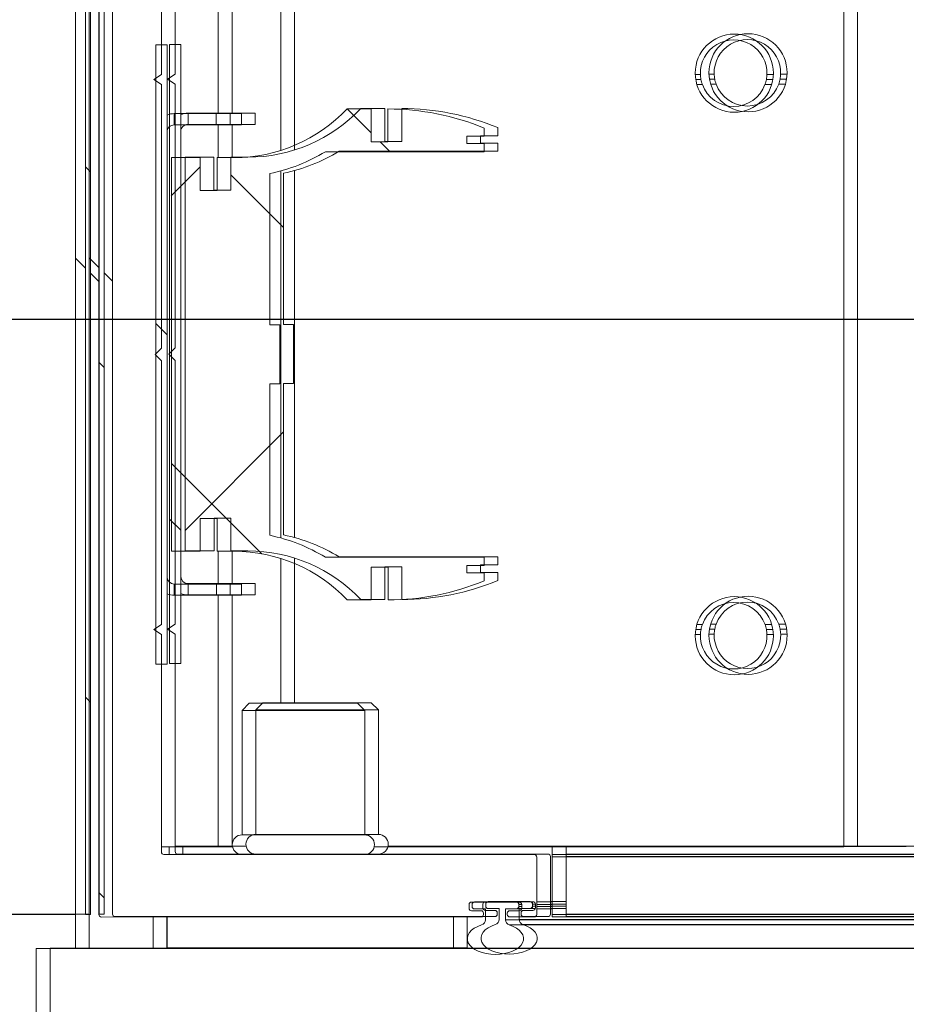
# Model space of a CAD drawing. Header units: feet. Extents: x 0 to 152726, y 0 to 59505.
# Tile 12 of 85: x 152344.109 to 152344.404, y 59280.651 to 59280.98. Entities that reach past the tile are written whole.
import ezdxf
from ezdxf import colors
from ezdxf.entities.mleader import LeaderData, LeaderLine
from ezdxf.math import Vec2, Vec3

# ---------------------------------------------------------------- set-up
doc = ezdxf.new("R2010")
doc.units = ezdxf.units.FT
doc.header["$LTSCALE"] = 0.1
doc.header["$MEASUREMENT"] = 0
for name, color, linetype, lineweight in [('BR_P_Rail_Object', 251, 'Continuous', 30), ('BR_P_Slab_Object', 2, 'Continuous', 30), ('new FSB deck grid - PV_P_Curb', 1, 'Continuous', 13), ('PV_P_EOP_Br', 252, 'Continuous', 30), ('SC_Scratch7', 252, 'Continuous', 0)]:
    doc.layers.add(name, color=color, linetype=linetype, lineweight=lineweight)
doc.layers.add('L-ANNO-NOTE', color=30, linetype='Continuous')
doc.styles.add('Arial', font='arial.ttf')

# ---------------------------------------------------------------- blocks, each defined once
blk = doc.blocks.new('HIGH ST SCREENWALL_2 PANEL PLAN_8')
at = {"layer": 'SC_Scratch7', "lineweight": 0, "extrusion": (0, 0, -1)}
h = blk.add_hatch(dxfattribs=at)
h.set_pattern_fill('ANSI31', color=256, scale=0.01, style=0, pattern_type=2)
h.set_pattern_definition([(135.001858, (9.92736427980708, -13.85570587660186), (0.08838530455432, 0.08839103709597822), [])])
h.paths.add_polyline_path([(4.314396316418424, -0.1421462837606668, 0.3639702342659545), (4.316462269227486, -0.1446082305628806), (4.325001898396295, -0.1461137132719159), (4.324712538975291, -0.1477550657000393), (4.316172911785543, -0.1462495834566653, -0.3639702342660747), (4.312729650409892, -0.1421463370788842), (4.312717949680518, 0.2186076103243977), (4.31438461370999, 0.218607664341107)])
h = blk.add_hatch(dxfattribs=at)
h.set_pattern_fill('ANSI31', color=256, scale=0.01, style=0, pattern_type=2)
h.set_pattern_definition([(135.001858, (9.93733122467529, -14.01371180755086), (0.08838530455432, 0.08839103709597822), [])])
h.paths.add_polyline_path([(4.287206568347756, -0.0712468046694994), (4.287199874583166, 0.1351277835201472), (4.29094986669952, 0.1351279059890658), (4.290956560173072, -0.07124668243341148)])
h = blk.add_hatch(dxfattribs=at)
h.set_pattern_fill('ANSI38', color=256, scale=0.01, style=0, pattern_type=2)
h.set_pattern_definition([(135.001858, (9.837382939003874, -14.04888164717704), (0.08838530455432, 0.08839103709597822), []), (45.001858, (9.837382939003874, -14.04888164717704), (0.2651616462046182, 0.0883967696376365), [0.31249937, -0.18749962])])
h.paths.add_polyline_path([(4.276130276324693, 0.0865988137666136), (4.276129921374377, 0.0975567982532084), (4.28574276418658, 0.09755710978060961), (4.285747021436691, -0.03367622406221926), (4.276134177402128, -0.03367653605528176), (4.276133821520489, -0.02271855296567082), (4.270490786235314, -0.02271873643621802), (4.270491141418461, -0.03367671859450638), (4.264848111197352, -0.03367690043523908, 0.2061892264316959), (4.227217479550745, -0.04988543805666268), (4.219179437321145, -0.049885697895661), (4.219179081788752, -0.03892771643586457), (4.213601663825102, -0.0389278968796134), (4.213602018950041, -0.04988587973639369, -0.09842250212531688), (4.181580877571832, -0.04352210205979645), (4.181580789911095, -0.04081541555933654), (4.187314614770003, -0.04081522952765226), (4.187314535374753, -0.03835460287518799), (4.181580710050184, -0.0383547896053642), (4.181580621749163, -0.03564810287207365), (4.234471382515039, -0.0356463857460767, -0.0857050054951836), (4.252938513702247, -0.02834387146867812), (4.252936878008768, 0.02209687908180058), (4.249656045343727, 0.02209677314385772), (4.249655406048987, 0.04178177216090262), (4.252936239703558, 0.04178187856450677), (4.252934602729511, 0.09222262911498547, -0.0857050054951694), (4.234466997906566, 0.09952394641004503), (4.181576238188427, 0.09952223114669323), (4.181576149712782, 0.1022289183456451), (4.187309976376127, 0.10222910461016), (4.187309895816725, 0.1046897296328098), (4.181576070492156, 0.1046895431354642), (4.181575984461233, 0.1073962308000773, -0.09842250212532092), (4.21359671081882, 0.1137620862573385), (4.213597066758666, 0.1028041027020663), (4.219174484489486, 0.1028042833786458), (4.219174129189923, 0.1137622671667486), (4.227212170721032, 0.1137625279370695, 0.2061892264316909), (4.264843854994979, 0.09755643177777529), (4.270486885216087, 0.09755661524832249), (4.27048724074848, 0.08659863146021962)])
at = {"layer": 'SC_Scratch7', "lineweight": 0}
for p, q in [((-4.330737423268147, 0.2594414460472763), (-4.3307383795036, 0.2299415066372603)), ((-4.3307383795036, 0.2299415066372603), (-0.3411630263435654, 0.2298121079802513)), ((-4.317717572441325, 0.2299410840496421), (-4.317717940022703, 0.2186077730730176)), ((-4.291798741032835, 0.2298569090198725), (-4.291799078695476, 0.2194402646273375)), ((-4.291798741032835, 0.2298569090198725), (-4.291780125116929, 0.2298569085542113)), ((-4.291780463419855, 0.2194402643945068), (-4.291780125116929, 0.2298569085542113)), ((-4.291780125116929, 0.2298569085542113), (-4.191780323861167, 0.2298536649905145)), ((-4.286467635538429, 0.2299400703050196), (-4.286467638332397, 0.2298567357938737)), ((-4.257405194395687, 0.2299391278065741), (-4.257405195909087, 0.2298557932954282)), ((-4.226155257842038, 0.229854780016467), (-4.226155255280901, 0.2299381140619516)), ((-4.191780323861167, 0.2298536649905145), (-4.191780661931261, 0.2194370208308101)), ((-4.191761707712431, 0.2298536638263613), (-4.191762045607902, 0.2194370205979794)), ((-4.181155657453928, 0.2203503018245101), (-4.181155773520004, 0.2167700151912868)), ((-4.174489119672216, 0.2167697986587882), (-4.174489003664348, 0.2203500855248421)), ((-4.174489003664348, 0.2203500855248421), (-2.401956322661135, 0.2202925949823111)), ((-4.173220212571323, 0.2220823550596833), (-2.402016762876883, 0.2220249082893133)), ((-4.317717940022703, 0.2186077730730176), (-4.359384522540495, 0.2186091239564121)), ((-4.317729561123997, -0.1397248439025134), (-4.317717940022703, 0.2186077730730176)), ((-4.31438461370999, 0.218607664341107), (-4.314396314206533, -0.1421462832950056)), ((-4.31438461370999, 0.218607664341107), (-4.312717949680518, 0.2186076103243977)), ((-4.312717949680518, 0.2186076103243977), (-4.312729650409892, -0.1421463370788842)), ((-4.309905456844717, 0.2186206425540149), (-4.309917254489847, -0.1451417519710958)), ((-4.182600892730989, 0.2194367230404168), (-4.309085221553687, 0.2194408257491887)), ((-4.185752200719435, 0.2173534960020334), (-4.182600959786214, 0.2173533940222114)), ((-4.181155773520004, 0.2167700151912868), (-4.184780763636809, 0.2167701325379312)), ((-4.181780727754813, 0.2181735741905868), (-4.181780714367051, 0.2186164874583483)), ((-4.171051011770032, 0.2167696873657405), (-4.174489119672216, 0.2167697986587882)), ((-4.173864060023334, 0.2186162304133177), (-4.173864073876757, 0.2181733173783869)), ((-4.173043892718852, 0.2173530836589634), (-4.169892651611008, 0.2173529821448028)), ((-4.164892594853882, 0.2194361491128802), (-4.173043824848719, 0.2194364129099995)), ((-4.171051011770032, 0.2167696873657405), (-4.170030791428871, 0.2167696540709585)), ((-4.170030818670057, 0.2159363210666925), (-4.170030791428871, 0.2167696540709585)), ((-4.170030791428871, 0.2167696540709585), (-4.169107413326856, 0.2167696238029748)), ((-4.164073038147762, 0.1994361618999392), (-4.164072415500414, 0.2186159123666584)), ((-4.164072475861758, 0.2167694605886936), (-4.158864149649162, 0.2167692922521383)), ((-4.158864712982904, 0.1994228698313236), (-4.158864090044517, 0.2186157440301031)), ((-4.158864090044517, 0.2186157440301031), (-4.158864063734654, 0.2194359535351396)), ((-2.401895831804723, 0.2185587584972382), (-4.158864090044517, 0.2186157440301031)), ((-2.40192445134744, 0.2193789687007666), (-4.158864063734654, 0.2194359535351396)), ((-4.186572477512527, 0.2152987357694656), (-4.186572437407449, 0.2165333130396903)), ((-4.169892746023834, 0.2144779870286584), (-4.185752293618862, 0.2144785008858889)), ((-4.185614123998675, 0.2159368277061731), (-4.185614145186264, 0.2152701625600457)), ((-4.184780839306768, 0.2144368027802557), (-4.170864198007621, 0.2144363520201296)), ((-4.170030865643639, 0.2144779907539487), (-4.170030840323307, 0.2152696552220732)), ((-4.170030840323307, 0.2152696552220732), (-4.170030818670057, 0.2159363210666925)), ((-4.170030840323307, 0.2152696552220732), (-4.169073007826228, 0.2152696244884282)), ((-4.170030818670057, 0.2159363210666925), (-4.169072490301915, 0.2159362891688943)), ((-4.169072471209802, 0.2165327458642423), (-4.169072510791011, 0.2152981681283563)), ((-4.164072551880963, 0.2144361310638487), (-4.158864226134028, 0.2144359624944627)), ((-4.164072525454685, 0.2152694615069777), (-4.158864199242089, 0.2152692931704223)), ((-4.164072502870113, 0.2159361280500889), (-4.15886417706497, 0.2159359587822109)), ((-4.289075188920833, 0.1252736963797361), (-4.289072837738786, 0.1977866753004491)), ((-4.288252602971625, 0.1986068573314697), (-4.164906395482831, 0.1986028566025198)), ((-4.286468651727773, 0.1986067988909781), (-4.286468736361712, 0.196002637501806)), ((-4.158864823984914, 0.195998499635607), (-4.15886473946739, 0.1986026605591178)), ((-4.15886473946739, 0.1986026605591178), (-4.158864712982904, 0.1994228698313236)), ((-2.401197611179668, 0.1985456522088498), (-4.15886473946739, 0.1986026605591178)), ((-2.401226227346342, 0.1993658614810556), (-4.158864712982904, 0.1994228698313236)), ((-4.289072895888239, 0.1960027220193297), (-4.270114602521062, 0.1960021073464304)), ((-4.270117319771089, 0.1122106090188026), (-4.270114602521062, 0.1960021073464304)), ((-4.270114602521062, 0.1960021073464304), (-4.265408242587, 0.1960019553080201)), ((-4.218154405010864, 0.1960004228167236), (-4.061781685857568, 0.1959953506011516)), ((-4.061792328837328, -0.1321289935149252), (-4.061781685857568, 0.1959953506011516)), ((-4.061781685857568, 0.1959953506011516), (-4.040948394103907, 0.1959946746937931)), ((-4.262198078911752, 0.1920443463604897), (-4.262199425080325, 0.1505614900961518)), ((-4.221364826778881, 0.1920430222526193), (-4.262198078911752, 0.1920443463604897)), ((-4.221366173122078, 0.1505601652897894), (-4.221364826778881, 0.1920430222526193)), ((-4.262199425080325, 0.1505614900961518), (-4.259827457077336, 0.1481893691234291)), ((-4.221366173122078, 0.1505601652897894), (-4.262199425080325, 0.1505614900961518)), ((-4.223738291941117, 0.1481881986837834), (-4.259827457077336, 0.1481893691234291)), ((-4.249284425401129, 0.09994840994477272), (-4.249282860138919, 0.1481890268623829)), ((-4.223738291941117, 0.1481881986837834), (-4.221366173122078, 0.1505601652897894)), ((-4.29094986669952, 0.1351279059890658), (-4.290956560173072, -0.07124668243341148)), ((-4.287199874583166, 0.1351277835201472), (-4.29094986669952, 0.1351279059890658)), ((-4.287199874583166, 0.1351277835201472), (-4.287206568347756, -0.0712468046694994)), ((-4.29157524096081, 0.1236071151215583), (-4.289075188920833, 0.1252736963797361)), ((-4.109526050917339, 0.1252678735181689), (-4.11125637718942, 0.1252679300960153)), ((-4.085228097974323, 0.1252670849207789), (-4.087375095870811, 0.1252671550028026)), ((-4.289075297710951, 0.1219403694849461), (-4.29157524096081, 0.1236071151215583)), ((-4.289078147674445, 0.03406513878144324), (-4.289075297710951, 0.1219403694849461)), ((-4.109336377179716, 0.1236012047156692), (-4.111095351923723, 0.1236012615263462)), ((-4.108880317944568, 0.1219345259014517), (-4.110711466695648, 0.1219345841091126)), ((-4.085773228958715, 0.1219337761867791), (-4.088021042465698, 0.1219338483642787)), ((-4.085389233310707, 0.1236004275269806), (-4.087564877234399, 0.1236004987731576)), ((-4.284783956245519, 0.112211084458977), (-4.284784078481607, 0.1084610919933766)), ((-4.270775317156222, 0.1122106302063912), (-4.284783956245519, 0.112211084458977)), ((-4.270775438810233, 0.1084606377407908), (-4.270775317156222, 0.1122106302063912)), ((-4.262442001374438, 0.1122103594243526), (-4.270775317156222, 0.1122106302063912)), ((-4.262442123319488, 0.1084603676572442), (-4.262442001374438, 0.1122103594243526)), ((-4.219174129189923, 0.1137622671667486), (-4.2272121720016, 0.1137625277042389)), ((-4.219174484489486, 0.1028042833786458), (-4.219174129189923, 0.1137622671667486)), ((-4.21359671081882, 0.1137620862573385), (-4.213597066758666, 0.1028041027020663)), ((-4.270775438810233, 0.1084606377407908), (-4.284784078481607, 0.1084610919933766)), ((-4.262442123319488, 0.1084603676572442), (-4.270775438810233, 0.1084606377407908)), ((-4.27011779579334, 0.09755660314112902), (-4.270117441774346, 0.1084606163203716)), ((-4.181576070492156, 0.1046895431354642), (-4.181575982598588, 0.107396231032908)), ((-4.213597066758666, 0.1028041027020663), (-4.219174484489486, 0.1028042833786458)), ((-4.187309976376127, 0.10222910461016), (-4.187309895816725, 0.1046897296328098)), ((-4.181576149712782, 0.1022289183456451), (-4.187309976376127, 0.10222910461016)), ((-4.187309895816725, 0.1046897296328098), (-4.181576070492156, 0.1046895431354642)), ((-4.181576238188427, 0.09952223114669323), (-4.181576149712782, 0.1022289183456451)), ((-4.234466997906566, 0.09952394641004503), (-4.181576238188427, 0.09952223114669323)), ((-4.28574276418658, 0.09755710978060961), (-4.285747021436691, -0.03367622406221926)), ((-4.276129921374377, 0.0975567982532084), (-4.28574276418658, 0.09755710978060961)), ((-4.276130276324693, 0.0865988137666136), (-4.276129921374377, 0.0975567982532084)), ((-4.270486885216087, 0.09755661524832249), (-4.27048724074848, 0.08659863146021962)), ((-4.264843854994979, 0.09755643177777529), (-4.270486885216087, 0.09755661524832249)), ((-4.252936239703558, 0.04178187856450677), (-4.252934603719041, 0.0922226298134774)), ((-4.249288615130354, -0.02922838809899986), (-4.249284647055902, 0.09310690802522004)), ((-4.27048724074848, 0.08659863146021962), (-4.276130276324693, 0.0865988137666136)), ((-4.249655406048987, 0.04178177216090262), (-4.252936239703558, 0.04178187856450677)), ((-4.249656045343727, 0.02209677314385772), (-4.249655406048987, 0.04178177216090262)), ((-4.291202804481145, 0.03194061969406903), (-4.289078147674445, 0.03406513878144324)), ((-4.289078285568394, 0.02981596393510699), (-4.291202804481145, 0.03194061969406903)), ((-4.289081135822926, -0.05805926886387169), (-4.289078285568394, 0.02981596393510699)), ((-4.252938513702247, -0.02834387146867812), (-4.252936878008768, 0.02209687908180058)), ((-4.252936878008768, 0.02209687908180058), (-4.249656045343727, 0.02209677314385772)), ((-4.309912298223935, 0.007670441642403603), (-4.312724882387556, 0.004858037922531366)), ((-4.314391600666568, 0.003191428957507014), (-4.317725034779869, -0.0001417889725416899)), ((-4.276134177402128, -0.03367653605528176), (-4.276133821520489, -0.02271855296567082)), ((-4.276133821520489, -0.02271855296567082), (-4.270490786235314, -0.02271873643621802)), ((-4.270490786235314, -0.02271873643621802), (-4.270491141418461, -0.03367671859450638)), ((-4.285747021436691, -0.03367622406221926), (-4.276134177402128, -0.03367653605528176)), ((-4.270491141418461, -0.03367671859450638), (-4.264848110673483, -0.03367690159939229)), ((-4.270122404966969, -0.04458074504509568), (-4.27012205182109, -0.03367673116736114)), ((-4.249290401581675, -0.08431050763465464), (-4.249288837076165, -0.03606988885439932)), ((-4.181580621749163, -0.03564810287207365), (-4.23447138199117, -0.03564638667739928)), ((-4.181580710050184, -0.0383547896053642), (-4.181580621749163, -0.03564810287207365)), ((-4.219179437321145, -0.049885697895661), (-4.219179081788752, -0.03892771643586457)), ((-4.219179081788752, -0.03892771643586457), (-4.213601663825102, -0.0389278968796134)), ((-4.213601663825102, -0.0389278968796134), (-4.213602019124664, -0.04988587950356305)), ((-4.187314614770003, -0.04081522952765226), (-4.187314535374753, -0.03835460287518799)), ((-4.187314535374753, -0.03835460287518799), (-4.181580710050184, -0.0383547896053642)), ((-4.181580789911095, -0.04081541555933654), (-4.187314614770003, -0.04081522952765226)), ((-4.181580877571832, -0.04352210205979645), (-4.181580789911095, -0.04081541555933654)), ((-4.284789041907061, -0.0445802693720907), (-4.284789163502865, -0.04833026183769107)), ((-4.284789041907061, -0.0445802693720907), (-4.270780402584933, -0.04458072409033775)), ((-4.270780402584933, -0.04458072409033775), (-4.270780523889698, -0.04833071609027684)), ((-4.270780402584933, -0.04458072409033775), (-4.262447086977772, -0.04458099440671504)), ((-4.262447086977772, -0.04458099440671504), (-4.262447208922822, -0.04833098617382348)), ((-4.284789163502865, -0.04833026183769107), (-4.270780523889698, -0.04833071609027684)), ((-4.270780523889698, -0.04833071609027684), (-4.262447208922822, -0.04833098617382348)), ((-4.270125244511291, -0.1321222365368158), (-4.270122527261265, -0.04833073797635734)), ((-4.227217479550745, -0.04988543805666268), (-4.219179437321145, -0.049885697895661)), ((-4.291581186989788, -0.05972585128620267), (-4.289081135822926, -0.05805926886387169)), ((-4.108886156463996, -0.05806511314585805), (-4.11071730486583, -0.05806505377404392)), ((-4.085779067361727, -0.05806586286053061), (-4.088026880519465, -0.05806578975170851)), ((-4.289081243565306, -0.06139259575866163), (-4.291581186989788, -0.05972585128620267)), ((-4.289083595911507, -0.1339055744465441), (-4.289081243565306, -0.06139259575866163)), ((-4.109532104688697, -0.06139841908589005), (-4.111262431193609, -0.06139836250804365)), ((-4.109342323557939, -0.05973176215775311), (-4.111101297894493, -0.0597317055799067)), ((-4.085395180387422, -0.05973254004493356), (-4.087570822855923, -0.05973246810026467)), ((-4.085234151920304, -0.06139920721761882), (-4.087381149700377, -0.06139913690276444)), ((-4.290956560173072, -0.07124668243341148), (-4.287206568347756, -0.0712468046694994))]:
    blk.add_line(p, q, dxfattribs=at)
at = {"layer": 'SC_Scratch7', "lineweight": 0, "extrusion": (0, 0, -1)}
for centre in [(4.098242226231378, 0.1256841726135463), (4.098248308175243, -0.06181545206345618)]:
    blk.add_circle(centre, 0.01302080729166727, dxfattribs=at)
at = {"layer": 'SC_Scratch7', "lineweight": 0}
for centre, radius, start, end in [((-4.182972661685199, 0.2203503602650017), 0.001817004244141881, 359.9981416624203, 72.43568201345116), ((-4.172671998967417, 0.220350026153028), 0.001817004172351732, 107.5606011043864, 179.9981433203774), ((-4.309085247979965, 0.2186206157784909), 0.0008202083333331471, 89.99814166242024, 179.9981416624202), ((-4.185752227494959, 0.2165332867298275), 0.0008202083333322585, 89.9981416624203, 179.9981416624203), ((-4.184780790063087, 0.2159368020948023), 0.0008333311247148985, 89.99814166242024, 179.9981776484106), ((-4.182600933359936, 0.2181736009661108), 0.0008202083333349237, 269.9981416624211, 359.9981416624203), ((-4.18260091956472, 0.2186165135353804), 0.0008202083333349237, 359.9981416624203, 89.99814166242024), ((-4.173043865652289, 0.2181732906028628), 0.0008202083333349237, 179.9981416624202, 269.9981416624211), ((-4.173043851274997, 0.2186162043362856), 0.0008202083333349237, 89.99814166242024, 179.9981416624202), ((-4.171051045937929, 0.2157285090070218), 0.001041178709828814, 11.51323150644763, 89.9981416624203), ((-4.169892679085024, 0.216532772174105), 0.0008202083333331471, 359.9981416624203, 89.99814166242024), ((-4.164892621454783, 0.2186159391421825), 0.0008202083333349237, 359.9981416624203, 89.99814166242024), ((-4.185752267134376, 0.2152987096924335), 0.0008202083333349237, 179.9981416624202, 269.9981416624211), ((-4.18478081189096, 0.215270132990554), 0.0008333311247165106, 179.9981031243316, 269.9981416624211), ((-4.170864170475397, 0.2152696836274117), 0.000833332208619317, 269.9981416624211, 359.9980818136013), ((-4.169892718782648, 0.2152981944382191), 0.0008202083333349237, 269.9981416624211, 359.9981416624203), ((-4.288252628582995, 0.1977866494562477), 0.0008202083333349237, 89.99814166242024, 179.9981416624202), ((-4.262197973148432, 0.1953251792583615), 0.003280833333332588, 89.99814166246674, 269.9981416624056), ((-4.221364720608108, 0.1953238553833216), 0.003280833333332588, 269.9981416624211, 89.99814166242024), ((-4.164906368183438, 0.1994361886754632), 0.0008333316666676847, 269.9981416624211, 359.9981416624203), ((-4.098450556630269, 0.1256841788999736), 0.01108331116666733, 357.843657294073, 182.1526260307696), ((-4.098450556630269, 0.1256841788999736), 0.01108331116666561, 182.1526260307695, 190.8324766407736), ((-4.098450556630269, 0.1256841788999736), 0.01108331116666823, 349.1638066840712, 357.843657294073), ((-4.098450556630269, 0.1256841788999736), 0.01108331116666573, 190.8324766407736, 199.7742688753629), ((-4.098450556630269, 0.1256841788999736), 0.01108331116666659, 199.7742688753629, 340.2220144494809), ((-4.098450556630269, 0.1256841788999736), 0.01108331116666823, 340.2220144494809, 349.1638066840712), ((-4.284784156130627, 0.1060444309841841), 0.006166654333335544, 89.9981416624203, 113.0704114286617), ((-4.264842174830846, 0.1493472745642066), 0.0517908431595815, 269.998141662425, 316.6001438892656), ((-4.213599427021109, 0.03003217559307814), 0.08372991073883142, 67.51378105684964, 89.9981416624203), ((-4.284784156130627, 0.1060444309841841), 0.002416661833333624, 89.9981416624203, 179.9981416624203), ((-4.264842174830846, 0.1493472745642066), 0.05835250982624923, 281.7746374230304, 301.3688958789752), ((-4.264849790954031, -0.08546774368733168), 0.05835250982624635, 58.62738744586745, 78.22164590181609), ((-4.264849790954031, -0.08546774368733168), 0.05179084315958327, 43.39613943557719, 89.99814166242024), ((-4.284788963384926, -0.04216360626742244), 0.002416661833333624, 179.9981416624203, 269.9981416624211), ((-4.213599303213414, 0.03384403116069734), 0.08372991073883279, 269.9981416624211, 292.4825022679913), ((-4.284788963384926, -0.04216360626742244), 0.006166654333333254, 246.9258718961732, 269.9981416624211), ((-4.098456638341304, -0.06181544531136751), 0.01108331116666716, 19.77426887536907, 160.2220144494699), ((-4.098456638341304, -0.06181544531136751), 0.01108331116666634, 160.2220144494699, 169.1638066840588), ((-4.098456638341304, -0.06181544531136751), 0.01108331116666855, 10.83247664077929, 19.77426887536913), ((-4.098456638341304, -0.06181544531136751), 0.0110833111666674, 177.8436572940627, 2.152626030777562), ((-4.098456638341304, -0.06181544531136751), 0.01108331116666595, 169.1638066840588, 177.8436572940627), ((-4.098456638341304, -0.06181544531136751), 0.01108331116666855, 2.152626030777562, 10.83247664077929)]:
    blk.add_arc(centre, radius, start, end, dxfattribs=at)
blk.add_ellipse((-4.177822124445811, 0.2266704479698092), major_axis=(-0.009374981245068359, 3.040691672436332e-07), ratio=0.5617178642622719, start_param=2.083904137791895, end_param=7.340873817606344, dxfattribs=at)
blk = doc.blocks.new('HIGH ST SCREENWALL_2 PANEL PLAN_9')
at = {"layer": 'SC_Scratch7', "lineweight": 0, "extrusion": (0, 0, -1)}
h = blk.add_hatch(dxfattribs=at)
h.set_pattern_fill('ANSI31', color=256, scale=0.01, style=0, pattern_type=2)
h.set_pattern_definition([(135.001858, (13.9325506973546, -13.8556101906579), (0.08838530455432, 0.08839103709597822), [])])
h.paths.add_polyline_path([(8.31959663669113, -0.1420163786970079, 0.3639702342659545), (8.3216625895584, -0.1444783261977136), (8.330202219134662, -0.145983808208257), (8.329912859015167, -0.1476251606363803), (8.321373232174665, -0.1461196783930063, -0.3639702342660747), (8.317929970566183, -0.1420164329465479), (8.317918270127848, 0.218737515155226), (8.319584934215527, 0.2187375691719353)])
h = blk.add_hatch(dxfattribs=at)
h.set_pattern_fill('ANSI31', color=256, scale=0.01, style=0, pattern_type=2)
h.set_pattern_definition([(135.001858, (13.94252961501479, -14.01353365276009), (0.08838530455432, 0.08839103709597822), [])])
h.paths.add_polyline_path([(8.29240688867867, -0.0711168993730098), (8.292400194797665, 0.1352576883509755), (8.296150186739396, 0.1352578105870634), (8.296156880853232, -0.07111677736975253)])
h = blk.add_hatch(dxfattribs=at)
h.set_pattern_fill('ANSI38', color=256, scale=0.01, style=0, pattern_type=2)
h.set_pattern_definition([(135.001858, (13.84256935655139, -14.04878596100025), (0.08838530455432, 0.08839103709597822), []), (45.001858, (13.84256935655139, -14.04878596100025), (0.2651616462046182, 0.0883967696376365), [0.31249937, -0.18749962])])
h.paths.add_polyline_path([(8.281330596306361, 0.0867287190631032), (8.281330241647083, 0.09768670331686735), (8.290943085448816, 0.09768701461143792), (8.290947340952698, -0.03354631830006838), (8.281334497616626, -0.03354663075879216), (8.281334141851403, -0.02258864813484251), (8.275691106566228, -0.02258883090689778), (8.27569146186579, -0.03354681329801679), (8.27004843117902, -0.03354699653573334, 0.2061892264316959), (8.232417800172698, -0.04975553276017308), (8.224379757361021, -0.04975579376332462), (8.224379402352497, -0.03879781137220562), (8.218801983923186, -0.03879799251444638), (8.218802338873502, -0.04975597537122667, -0.09842250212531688), (8.186781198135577, -0.04339219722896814), (8.186781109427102, -0.04068551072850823), (8.192514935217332, -0.04068532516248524), (8.192514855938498, -0.03822469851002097), (8.18678103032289, -0.03822488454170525), (8.186780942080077, -0.03551819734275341), (8.239671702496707, -0.03551648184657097, -0.0857050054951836), (8.258138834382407, -0.02821396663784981), (8.258137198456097, 0.02222678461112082), (8.254856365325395, 0.02222667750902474), (8.254855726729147, 0.04191167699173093), (8.258136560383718, 0.04191178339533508), (8.25813492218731, 0.09235253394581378, -0.0857050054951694), (8.239667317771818, 0.09965385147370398), (8.186776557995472, 0.09965213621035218), (8.186776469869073, 0.1023588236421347), (8.192510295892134, 0.1023590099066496), (8.192510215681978, 0.1048196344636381), (8.186776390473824, 0.1048194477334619), (8.18677630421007, 0.1075261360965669, -0.09842250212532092), (8.218797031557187, 0.1138919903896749), (8.21879738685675, 0.1029340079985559), (8.224374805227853, 0.1029341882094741), (8.224374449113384, 0.113892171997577), (8.232412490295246, 0.1138924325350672, 0.2061892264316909), (8.270044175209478, 0.09768633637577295), (8.275687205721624, 0.09768651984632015), (8.275687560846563, 0.08672853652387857)])
at = {"layer": 'SC_Scratch7', "lineweight": 0}
for p, q in [((-8.335937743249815, 0.2595713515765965), (-8.33593870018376, 0.230071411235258)), ((-8.33593870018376, 0.230071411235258), (-4.346363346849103, 0.2299420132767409)), ((-8.322917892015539, 0.230070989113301), (-8.322918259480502, 0.218737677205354)), ((-8.296999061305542, 0.2299868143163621), (-8.296999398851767, 0.2195701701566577)), ((-8.296999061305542, 0.2299868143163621), (-8.296980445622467, 0.2299868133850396)), ((-8.2969807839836, 0.2195701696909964), (-8.296980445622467, 0.2299868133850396)), ((-8.296980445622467, 0.2299868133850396), (-8.196980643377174, 0.2299835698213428)), ((-8.29166795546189, 0.2300699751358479), (-8.291667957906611, 0.2299866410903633)), ((-8.262605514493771, 0.2300690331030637), (-8.262605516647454, 0.2299856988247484)), ((-8.231355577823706, 0.229984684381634), (-8.231355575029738, 0.2300680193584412)), ((-8.196980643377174, 0.2299835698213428), (-8.196980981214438, 0.219566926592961)), ((-8.196962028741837, 0.2299835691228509), (-8.196962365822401, 0.2195669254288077)), ((-8.186355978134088, 0.2204802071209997), (-8.186356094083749, 0.2168999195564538)), ((-8.17968943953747, 0.2168997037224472), (-8.179689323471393, 0.2204799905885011)), ((-8.179689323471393, 0.2204799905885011), (-6.407156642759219, 0.2204225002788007)), ((-8.17842053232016, 0.2222122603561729), (-6.407217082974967, 0.222154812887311)), ((-8.322918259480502, 0.218737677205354), (-8.364584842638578, 0.2187390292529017)), ((-8.322929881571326, -0.1395949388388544), (-8.322918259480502, 0.218737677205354)), ((-8.319584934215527, 0.2187375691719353), (-8.31959663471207, -0.1420163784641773)), ((-8.319584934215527, 0.2187375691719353), (-8.317918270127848, 0.218737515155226)), ((-8.317918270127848, 0.218737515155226), (-8.317929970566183, -0.1420164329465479)), ((-8.315105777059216, 0.2187505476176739), (-8.31511757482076, -0.1450118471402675)), ((-8.187801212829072, 0.2195666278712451), (-8.314285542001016, 0.2195707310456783)), ((-8.19177279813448, 0.2154286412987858), (-8.191772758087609, 0.2166632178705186)), ((-8.190952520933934, 0.2174834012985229), (-8.187801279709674, 0.2174832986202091)), ((-8.186356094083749, 0.2168999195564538), (-8.189981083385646, 0.2169000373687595)), ((-8.186981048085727, 0.2183034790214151), (-8.186981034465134, 0.2187463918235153)), ((-8.176251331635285, 0.2168995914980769), (-8.17968943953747, 0.2168997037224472)), ((-8.17906438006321, 0.2187461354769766), (-8.179064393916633, 0.2183032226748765)), ((-8.178244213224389, 0.2174829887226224), (-8.175092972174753, 0.2174828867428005)), ((-8.170092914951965, 0.2195660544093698), (-8.178244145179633, 0.2195663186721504)), ((-8.176251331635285, 0.2168995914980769), (-8.175231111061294, 0.2168995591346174)), ((-8.175231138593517, 0.2160662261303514), (-8.175231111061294, 0.2168995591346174)), ((-8.175231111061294, 0.2168995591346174), (-8.174307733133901, 0.2168995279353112)), ((-8.174272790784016, 0.2166626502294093), (-8.174272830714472, 0.2154280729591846)), ((-8.169273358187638, 0.1995660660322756), (-8.169272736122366, 0.2187458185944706)), ((-8.169272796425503, 0.2168993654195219), (-8.164064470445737, 0.2168991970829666)), ((-8.164065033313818, 0.1995527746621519), (-8.164064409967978, 0.2187456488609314)), ((-8.164064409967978, 0.2187456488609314), (-8.164064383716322, 0.2195658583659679)), ((-6.407096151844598, 0.2186886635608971), (-8.164064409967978, 0.2187456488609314)), ((-6.407124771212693, 0.2195088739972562), (-8.164064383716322, 0.2195658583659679)), ((-8.175093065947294, 0.2146078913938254), (-8.190952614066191, 0.2146084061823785)), ((-8.190814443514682, 0.2160667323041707), (-8.190814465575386, 0.2154000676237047)), ((-8.189981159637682, 0.214566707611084), (-8.176064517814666, 0.2145662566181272)), ((-8.175231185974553, 0.2146078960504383), (-8.175231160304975, 0.2153995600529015)), ((-8.175231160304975, 0.2153995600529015), (-8.175231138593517, 0.2160662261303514)), ((-8.175231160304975, 0.2153995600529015), (-8.174273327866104, 0.2153995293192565)), ((-8.175231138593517, 0.2160662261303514), (-8.174272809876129, 0.2160661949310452)), ((-8.169272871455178, 0.2145660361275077), (-8.164064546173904, 0.2145658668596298)), ((-8.169272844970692, 0.2153993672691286), (-8.164064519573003, 0.21539919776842)), ((-8.169272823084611, 0.2160660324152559), (-8.164064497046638, 0.2160658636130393)), ((-8.294275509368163, 0.1254036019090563), (-8.294273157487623, 0.1979165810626)), ((-8.293452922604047, 0.1987367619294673), (-8.170106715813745, 0.19873276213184)), ((-8.291668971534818, 0.198736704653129), (-8.291669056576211, 0.1961325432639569)), ((-8.16406514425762, 0.1961284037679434), (-8.16406505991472, 0.1987325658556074)), ((-8.16406505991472, 0.1987325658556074), (-8.164065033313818, 0.1995527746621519)), ((-6.406397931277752, 0.1986755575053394), (-8.16406505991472, 0.1987325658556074)), ((-6.406426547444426, 0.1994957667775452), (-8.164065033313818, 0.1995527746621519)), ((-8.294273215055, 0.1961326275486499), (-8.275314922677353, 0.1961320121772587)), ((-8.275317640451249, 0.1123405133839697), (-8.275314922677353, 0.1961320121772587)), ((-8.275314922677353, 0.1961320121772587), (-8.270608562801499, 0.1961318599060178)), ((-8.223354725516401, 0.19613032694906), (-8.066982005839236, 0.1961252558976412)), ((-8.06699264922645, -0.1319990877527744), (-8.066982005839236, 0.1961252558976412)), ((-8.066982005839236, 0.1961252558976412), (-8.046148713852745, 0.196124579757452)), ((-8.267398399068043, 0.1921742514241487), (-8.26739974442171, 0.1506913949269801)), ((-8.226565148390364, 0.1921729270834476), (-8.267398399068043, 0.1921742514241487)), ((-8.2265664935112, 0.1506900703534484), (-8.226565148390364, 0.1921729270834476)), ((-8.26739974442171, 0.1506913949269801), (-8.26502777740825, 0.1483192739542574)), ((-8.2265664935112, 0.1506900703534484), (-8.26739974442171, 0.1506913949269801)), ((-8.228938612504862, 0.1483181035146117), (-8.26502777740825, 0.1483192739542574)), ((-8.254484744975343, 0.100078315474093), (-8.254483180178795, 0.1483189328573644)), ((-8.228938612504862, 0.1483181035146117), (-8.2265664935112, 0.1506900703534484)), ((-8.296150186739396, 0.1352578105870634), (-8.296156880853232, -0.07111677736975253)), ((-8.292400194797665, 0.1352576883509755), (-8.296150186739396, 0.1352578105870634)), ((-8.292400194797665, 0.1352576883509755), (-8.29240688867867, -0.0711168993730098)), ((-8.296775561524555, 0.1237370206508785), (-8.294275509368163, 0.1254036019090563)), ((-8.11472637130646, 0.1253977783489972), (-8.116456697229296, 0.1253978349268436)), ((-8.090428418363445, 0.1253969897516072), (-8.09257541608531, 0.1253970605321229)), ((-8.294275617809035, 0.1220702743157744), (-8.296775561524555, 0.1237370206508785)), ((-8.294278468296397, 0.03419504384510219), (-8.294275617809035, 0.1220702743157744)), ((-8.114536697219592, 0.1237311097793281), (-8.116295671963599, 0.1237311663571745)), ((-8.114080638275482, 0.12206443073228), (-8.115911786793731, 0.1220644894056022)), ((-8.090973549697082, 0.1220636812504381), (-8.093221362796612, 0.1220637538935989)), ((-8.090589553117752, 0.1237303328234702), (-8.092765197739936, 0.1237304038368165)), ((-8.289984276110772, 0.1123409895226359), (-8.289984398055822, 0.1085909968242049)), ((-8.275975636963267, 0.1123405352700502), (-8.289984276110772, 0.1123409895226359)), ((-8.275975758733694, 0.1085905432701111), (-8.275975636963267, 0.1123405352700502)), ((-8.267642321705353, 0.1123402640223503), (-8.275975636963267, 0.1123405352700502)), ((-8.267642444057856, 0.1085902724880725), (-8.267642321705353, 0.1123402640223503)), ((-8.224374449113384, 0.113892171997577), (-8.232412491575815, 0.1138924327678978)), ((-8.224374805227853, 0.1029341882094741), (-8.224374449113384, 0.113892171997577)), ((-8.218797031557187, 0.1138919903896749), (-8.21879738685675, 0.1029340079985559)), ((-8.275975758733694, 0.1085905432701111), (-8.289984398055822, 0.1085909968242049)), ((-8.267642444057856, 0.1085902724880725), (-8.275975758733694, 0.1085905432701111)), ((-8.275318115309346, 0.09768650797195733), (-8.275317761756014, 0.1085905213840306)), ((-8.186776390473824, 0.1048194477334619), (-8.186776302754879, 0.1075261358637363)), ((-8.21879738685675, 0.1029340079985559), (-8.224374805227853, 0.1029341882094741)), ((-8.192510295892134, 0.1023590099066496), (-8.192510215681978, 0.1048196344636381)), ((-8.186776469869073, 0.1023588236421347), (-8.192510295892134, 0.1023590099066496)), ((-8.192510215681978, 0.1048196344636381), (-8.186776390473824, 0.1048194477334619)), ((-8.186776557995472, 0.09965213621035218), (-8.186776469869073, 0.1023588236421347)), ((-8.239667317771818, 0.09965385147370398), (-8.186776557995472, 0.09965213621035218)), ((-8.290943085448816, 0.09768701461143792), (-8.290947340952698, -0.03354631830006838)), ((-8.281330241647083, 0.09768670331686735), (-8.290943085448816, 0.09768701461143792)), ((-8.281330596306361, 0.0867287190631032), (-8.281330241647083, 0.09768670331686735)), ((-8.275687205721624, 0.09768651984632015), (-8.275687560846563, 0.08672853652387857)), ((-8.270044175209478, 0.09768633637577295), (-8.275687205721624, 0.09768651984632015)), ((-8.258136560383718, 0.04191178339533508), (-8.258134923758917, 0.09235253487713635)), ((-8.254488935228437, -0.02909848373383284), (-8.254484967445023, 0.09323681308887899)), ((-8.275687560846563, 0.08672853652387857), (-8.281330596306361, 0.0867287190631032)), ((-8.254855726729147, 0.04191167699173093), (-8.258136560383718, 0.04191178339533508)), ((-8.254856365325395, 0.02222667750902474), (-8.254855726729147, 0.04191167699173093)), ((-8.296403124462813, 0.03207052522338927), (-8.294278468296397, 0.03419504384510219)), ((-8.294278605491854, 0.0299458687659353), (-8.296403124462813, 0.03207052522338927)), ((-8.29428145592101, -0.0579293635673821), (-8.294278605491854, 0.0299458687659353)), ((-8.258138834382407, -0.02821396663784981), (-8.258137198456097, 0.02222678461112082)), ((-8.258137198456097, 0.02222678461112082), (-8.254856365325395, 0.02222667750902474)), ((-8.315112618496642, 0.007800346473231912), (-8.317925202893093, 0.004987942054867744)), ((-8.319591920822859, 0.003321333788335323), (-8.32292535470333, -1.188414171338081e-05)), ((-8.281334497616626, -0.03354663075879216), (-8.281334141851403, -0.02258864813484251)), ((-8.281334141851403, -0.02258864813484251), (-8.275691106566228, -0.02258883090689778)), ((-8.275691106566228, -0.02258883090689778), (-8.27569146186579, -0.03354681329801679)), ((-8.290947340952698, -0.03354631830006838), (-8.281334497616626, -0.03354663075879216)), ((-8.27569146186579, -0.03354681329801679), (-8.270048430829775, -0.03354699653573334)), ((-8.275322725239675, -0.04445083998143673), (-8.27532237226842, -0.03354682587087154)), ((-8.254490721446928, -0.08418060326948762), (-8.25448915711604, -0.03593998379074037)), ((-8.186780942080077, -0.03551819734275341), (-8.239671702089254, -0.03551648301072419)), ((-8.18678103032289, -0.03822488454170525), (-8.186780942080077, -0.03551819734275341)), ((-8.224379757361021, -0.04975579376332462), (-8.224379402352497, -0.03879781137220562)), ((-8.224379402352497, -0.03879781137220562), (-8.218801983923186, -0.03879799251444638)), ((-8.218801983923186, -0.03879799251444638), (-8.218802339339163, -0.04975597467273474)), ((-8.192514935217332, -0.04068532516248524), (-8.192514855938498, -0.03822469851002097)), ((-8.192514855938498, -0.03822469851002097), (-8.18678103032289, -0.03822488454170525)), ((-8.186781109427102, -0.04068551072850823), (-8.192514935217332, -0.04068532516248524)), ((-8.186781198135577, -0.04339219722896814), (-8.186781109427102, -0.04068551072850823)), ((-8.289989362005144, -0.04445036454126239), (-8.289989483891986, -0.04820035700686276)), ((-8.289989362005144, -0.04445036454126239), (-8.275980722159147, -0.04445081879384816)), ((-8.275980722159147, -0.04445081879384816), (-8.27598084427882, -0.04820081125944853)), ((-8.275980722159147, -0.04445081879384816), (-8.267647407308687, -0.04445108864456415)), ((-8.267647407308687, -0.04445108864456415), (-8.26764752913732, -0.04820108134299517)), ((-8.289989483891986, -0.04820035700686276), (-8.27598084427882, -0.04820081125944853)), ((-8.27598084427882, -0.04820081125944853), (-8.26764752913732, -0.04820108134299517)), ((-8.275325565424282, -0.1319923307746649), (-8.275322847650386, -0.04820083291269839)), ((-8.232417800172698, -0.04975553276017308), (-8.224379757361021, -0.04975579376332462)), ((-8.296781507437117, -0.05959594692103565), (-8.29428145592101, -0.0579293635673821)), ((-8.11408647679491, -0.05793520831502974), (-8.115917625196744, -0.05793514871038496)), ((-8.09097938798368, -0.05793595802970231), (-8.09322720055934, -0.05793588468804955)), ((-8.294281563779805, -0.06126269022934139), (-8.296781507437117, -0.05959594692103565)), ((-8.294283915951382, -0.1337756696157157), (-8.294281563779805, -0.06126269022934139)), ((-8.114732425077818, -0.0612685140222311), (-8.116462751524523, -0.06126845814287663)), ((-8.114542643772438, -0.05960185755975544), (-8.11630161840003, -0.05960180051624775)), ((-8.090595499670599, -0.05960263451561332), (-8.092771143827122, -0.05960256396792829)), ((-8.090434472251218, -0.0612693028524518), (-8.092581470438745, -0.06126923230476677)), ((-8.296156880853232, -0.07111677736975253), (-8.29240688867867, -0.0711168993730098))]:
    blk.add_line(p, q, dxfattribs=at)
at = {"layer": 'SC_Scratch7', "lineweight": 0, "extrusion": (0, 0, -1)}
for centre in [(8.103442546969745, 0.1258140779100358), (8.103448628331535, -0.06168554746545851)]:
    blk.add_circle(centre, 0.01302080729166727, dxfattribs=at)
at = {"layer": 'SC_Scratch7', "lineweight": 0}
for centre, radius, start, end in [((-8.188172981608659, 0.2204802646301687), 0.001817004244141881, 359.9981416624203, 72.43568201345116), ((-8.17787231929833, 0.2204799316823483), 0.001817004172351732, 107.5606011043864, 179.9981433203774), ((-8.31428556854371, 0.2187505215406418), 0.0008202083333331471, 89.99814166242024, 179.9981416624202), ((-8.190952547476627, 0.2166631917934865), 0.0008202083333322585, 89.9981416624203, 179.9981416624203), ((-8.18998110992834, 0.2160667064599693), 0.0008333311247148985, 89.99814166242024, 179.9981776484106), ((-8.187801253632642, 0.2183035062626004), 0.0008202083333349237, 269.9981416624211, 359.9981416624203), ((-8.187801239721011, 0.218746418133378), 0.0008202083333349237, 359.9981416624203, 89.99814166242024), ((-8.178244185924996, 0.2183031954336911), 0.0008202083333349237, 179.9981416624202, 269.9981416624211), ((-8.178244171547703, 0.2187461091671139), 0.0008202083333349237, 89.99814166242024, 179.9981416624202), ((-8.176251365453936, 0.2158584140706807), 0.001041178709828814, 11.51323150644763, 89.9981416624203), ((-8.17509299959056, 0.2166626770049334), 0.0008202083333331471, 359.9981416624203, 89.99814166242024), ((-8.170092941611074, 0.2187458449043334), 0.0008202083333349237, 359.9981416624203, 89.99814166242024), ((-8.190952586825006, 0.2154286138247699), 0.0008202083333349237, 179.9981416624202, 269.9981416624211), ((-8.189981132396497, 0.2154000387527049), 0.0008333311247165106, 179.9981031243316, 269.9981416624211), ((-8.176064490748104, 0.21539958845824), 0.000833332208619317, 269.9981416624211, 359.9980818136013), ((-8.175093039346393, 0.2154281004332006), 0.0008202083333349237, 269.9981416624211, 359.9981416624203), ((-8.293452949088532, 0.1979165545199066), 0.0008202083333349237, 89.99814166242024, 179.9981416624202), ((-8.26739829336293, 0.1954550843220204), 0.003280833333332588, 89.99814166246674, 269.9981416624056), ((-8.22656504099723, 0.195453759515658), 0.003280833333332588, 269.9981416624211, 89.99814166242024), ((-8.170106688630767, 0.1995660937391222), 0.0008333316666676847, 269.9981416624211, 359.9981416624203), ((-8.10365087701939, 0.1258140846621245), 0.01108331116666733, 357.843657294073, 182.1526260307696), ((-8.10365087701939, 0.1258140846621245), 0.01108331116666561, 182.1526260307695, 190.8324766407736), ((-8.10365087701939, 0.1258140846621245), 0.01108331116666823, 349.1638066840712, 357.843657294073), ((-8.10365087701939, 0.1258140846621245), 0.01108331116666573, 190.8324766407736, 199.7742688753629), ((-8.10365087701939, 0.1258140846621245), 0.01108331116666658, 199.7742688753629, 340.2220144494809), ((-8.10365087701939, 0.1258140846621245), 0.01108331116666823, 340.2220144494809, 349.1638066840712), ((-8.289984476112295, 0.1061743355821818), 0.006166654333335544, 89.9981416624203, 113.0704114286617), ((-8.270042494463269, 0.1494771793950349), 0.0517908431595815, 269.998141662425, 316.6001438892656), ((-8.218799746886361, 0.03016208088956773), 0.08372991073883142, 67.51378105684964, 89.9981416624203), ((-8.289984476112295, 0.1061743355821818), 0.002416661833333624, 89.9981416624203, 179.9981416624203), ((-8.270042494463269, 0.1494771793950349), 0.05835250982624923, 281.7746374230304, 301.3688958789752), ((-8.2700501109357, -0.08533783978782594), 0.05835250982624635, 58.62738744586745, 78.22164590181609), ((-8.2700501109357, -0.08533783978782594), 0.05179084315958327, 43.39613943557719, 89.99814166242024), ((-8.289989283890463, -0.04203370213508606), 0.002416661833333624, 179.9981416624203, 269.9981416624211), ((-8.21879962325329, 0.03397393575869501), 0.08372991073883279, 269.9981416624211, 292.4825022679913), ((-8.289989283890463, -0.04203370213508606), 0.006166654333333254, 246.9258718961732, 269.9981416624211), ((-8.103656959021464, -0.0616855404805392), 0.01108331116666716, 19.77426887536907, 160.2220144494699), ((-8.103656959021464, -0.0616855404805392), 0.01108331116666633, 160.2220144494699, 169.1638066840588), ((-8.103656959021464, -0.0616855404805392), 0.01108331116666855, 10.83247664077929, 19.77426887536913), ((-8.103656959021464, -0.0616855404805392), 0.0110833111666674, 177.8436572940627, 2.152626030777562), ((-8.103656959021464, -0.0616855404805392), 0.01108331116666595, 169.1638066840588, 177.8436572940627), ((-8.103656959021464, -0.0616855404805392), 0.01108331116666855, 2.152626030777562, 10.83247664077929)]:
    blk.add_arc(centre, radius, start, end, dxfattribs=at)
blk.add_ellipse((-8.183022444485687, 0.2268003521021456), major_axis=(-0.009374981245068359, 3.040691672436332e-07), ratio=0.5617178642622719, start_param=2.083904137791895, end_param=7.340873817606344, dxfattribs=at)
blk = doc.blocks.new('Bridge plan')
at = {"layer": 'BR_P_Rail_Object', "lineweight": -3}
blk.add_line((1828195.652751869, 711482.1428165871), (1828078.811847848, 711482.1428165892), dxfattribs=at)
at = {"layer": 'BR_P_Slab_Object', "lineweight": -3, "extrusion": (0, 0, -1)}
blk.add_arc((-1828090.169735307, 711476.3242716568), 34.99999999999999, 7.36280030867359, 88.0910785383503, dxfattribs=at)
at = {"layer": 'new FSB deck grid - PV_P_Curb', "lineweight": -3, "flags": 128}
blk.add_lwpolyline([(1828055.540194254, 711471.0040055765), (1828055.678605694, 711477.106561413, -0.3979067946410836), (1828089.020512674, 711510.8051255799), (1828097.788985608, 711511.0973726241), (1828106.051032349, 711503.3682987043), (1828170.577748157, 711505.5189288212), (1828178.306822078, 711513.7809755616), (1828178.672675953, 711513.7931692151, -0.4294485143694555), (1828209.150341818, 711483.7662739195, -0.037111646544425), (1828208.745939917, 711479.4118610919), (1828207.966893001, 711474.7845801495)], format="xyb", dxfattribs=at)
at = {"layer": 'PV_P_EOP_Br', "lineweight": -3, "extrusion": (0, 0, -1)}
for start in [1.299296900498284, 7.36280030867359]:
    blk.add_arc((-1828090.169735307, 711476.3242716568), 34.99999999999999, start, 88.0910785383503, dxfattribs=at)
at = {"layer": 'SC_Scratch7', "lineweight": -3, "extrusion": (0, 0, -1), "rotation": 180.0002309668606}
for name, p in [('HIGH ST SCREENWALL_2 PANEL PLAN_8', (-1828087.512766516, 711482.1632231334)), ('HIGH ST SCREENWALL_2 PANEL PLAN_9', (-1828091.513391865, 711482.1632070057))]:
    blk.add_blockref(name, p, dxfattribs=at)
blk = doc.blocks.new('Trellis Base')
blk.add_blockref('Bridge plan', (-1675739.0632623, -652201.2630976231))
at = {"layer": 'L-ANNO-NOTE'}
ml = blk.add_multileader_mtext('Standard', dxfattribs=at)
ml.set_content('W. LIVINGSTON AVENUE', color=11, style='Arial')
ml.set_leader_properties()
ml.build(insert=Vec2(0, 0))
ml.multileader.update_dxf_attribs({"has_dogleg": 0, "dogleg_length": 0.36, "arrow_head_size": 1.25, "scale": 10})
ctx = ml.context
ctx.base_point, ctx.scale, ctx.char_height, ctx.arrow_head_size, ctx.landing_gap_size, ctx.plane_origin, ctx.plane_x_axis, ctx.plane_y_axis = Vec3(152493.4333448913, 59387.86988106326), 10, 1.25, 1.25, 0.5, Vec3(152496.4817137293, 59382.31385021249), Vec3(0.2347390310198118, 0.9720584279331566), Vec3(-0.9720584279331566, 0.2347390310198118)
notes = []
notes.append((ctx, [(0, (0, 0, 0), (0, 0), (1, 0), 1, [])]))
ctx.mtext.insert, ctx.mtext.text_direction, ctx.mtext.rotation, ctx.mtext.flow_direction = Vec3(152492.9328174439, 59388.50512407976), Vec3(0.2347390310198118, 0.9720584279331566), 1.333846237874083, 5
ml = blk.add_multileader_mtext('Standard', dxfattribs=at)
ml.set_content('S. FRONT STREET', color=11, style='Arial')
ml.set_leader_properties()
ml.build(insert=Vec2(0, 0))
ml.multileader.update_dxf_attribs({"has_dogleg": 0, "dogleg_length": 0.36, "arrow_head_size": 1.25, "scale": 10})
ctx = ml.context
ctx.base_point, ctx.scale, ctx.char_height, ctx.arrow_head_size, ctx.landing_gap_size, ctx.plane_origin = Vec3(152391.6984540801, 59316.60244546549), 10, 1.25, 1.25, 0.5, Vec3(152387.0132386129, 59312.33503554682)
notes.append((ctx, [(0, (0, 0, 0), (0, 0), (1, 0), 1, [])]))
ctx.mtext.insert, ctx.mtext.flow_direction = Vec3(152392.1984540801, 59317.23810371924), 5
for ctx, leaders in notes:
    for number, flags, end, landing, length, lines in leaders:
        leader = LeaderData()
        leader.index, (leader.has_last_leader_line, leader.has_dogleg_vector, leader.attachment_direction) = number, flags
        leader.last_leader_point, leader.dogleg_vector, leader.dogleg_length = Vec3(end), Vec3(landing), length
        for number, points, colour, breaks in lines:
            line = LeaderLine()
            line.index, line.vertices, line.color, line.breaks = number, Vec3.list(points), colors.encode_raw_color(colour), breaks
            leader.lines.append(line)
        ctx.leaders.append(leader)

msp = doc.modelspace()

# ---------------------------------------------------------------- block references
msp.add_blockref('Trellis Base', (0, 0))

# ---------------------------------------------------------------- next in the draw order: leaders
at = {"layer": 'L-ANNO-NOTE'}
ml = msp.add_multileader_mtext('Standard', dxfattribs=at)
ml.set_content('VERTICAL PANEL MODULE ON BACK OF TRELLIS, TYP OF 5', color=11, style='Arial')
ml.set_leader_properties()
ml.build(insert=Vec2(0, 0))
ml.multileader.update_dxf_attribs({"has_dogleg": 0, "dogleg_length": 0.36, "arrow_head_size": 1.25, "scale": 10})
ctx = ml.context
ctx.base_point, ctx.scale, ctx.char_height, ctx.arrow_head_size, ctx.landing_gap_size, ctx.plane_origin = Vec3(152474.8585207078, 59417.31804131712), 10, 1.25, 1.25, 0.5, Vec3(152470.1733052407, 59413.05063139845)
notes = []
notes.append((ctx, [(0, (0, 0, 0), (0, 0), (1, 0), 1, [])]))
ctx.mtext.insert, ctx.mtext.width, ctx.mtext.flow_direction = Vec3(152475.3585207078, 59417.95369957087), 25.03212493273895, 5
ctx.mtext.has_bg_fill, ctx.mtext.bg_color, ctx.mtext.bg_scale_factor, ctx.mtext.bg_transparency, ctx.mtext.use_window_bg_color = 1, -1027028792, 1.5, 0, 1
for ctx, leaders in notes:
    for number, flags, end, landing, length, lines in leaders:
        leader = LeaderData()
        leader.index, (leader.has_last_leader_line, leader.has_dogleg_vector, leader.attachment_direction) = number, flags
        leader.last_leader_point, leader.dogleg_vector, leader.dogleg_length = Vec3(end), Vec3(landing), length
        for number, points, colour, breaks in lines:
            line = LeaderLine()
            line.index, line.vertices, line.color, line.breaks = number, Vec3.list(points), colors.encode_raw_color(colour), breaks
            leader.lines.append(line)
        ctx.leaders.append(leader)

doc.saveas('drawing.dxf')
